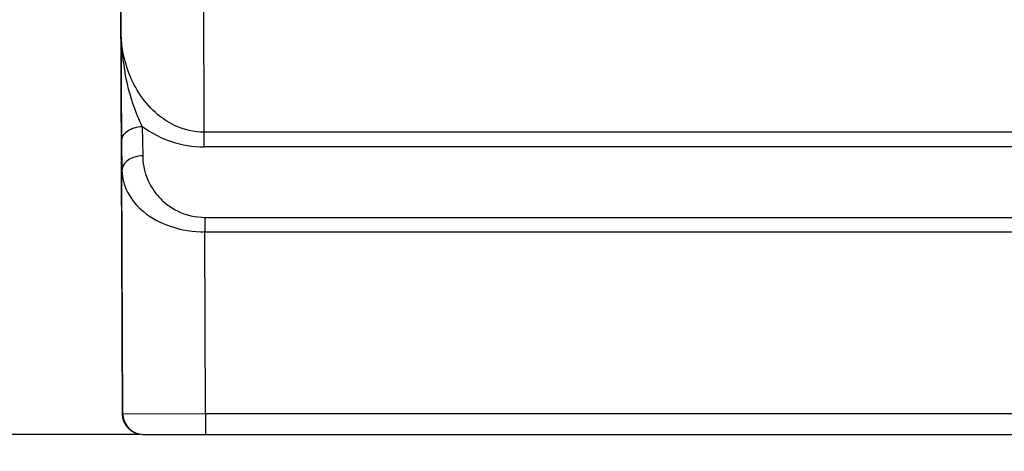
# Model space of a CAD drawing. Header units: millimetres. Extents: x 0 to 420, y 0 to 297.
# Tile 4 of 119: x 83 to 107, y 15 to 25. Entities that reach past the tile are written whole.
import ezdxf

# ---------------------------------------------------------------- set-up
doc = ezdxf.new("R2010")
doc.units = ezdxf.units.MM
doc.header["$LTSCALE"] = 23.1
doc.layers.get('0').update_dxf_attribs({"linetype": 'CONTINUOUS'})
doc.styles.get("Standard").update_dxf_attribs({"font": 'txt', "width": 0.6})
doc.dimstyles.new('DIMSTYLE_1', dxfattribs={"dimtxt": 4, "dimasz": 2.6, "dimexe": 1.2, "dimexo": 0.1, "dimgap": 1, "dimtad": 1, "dimzin": 0, "dimdsep": 46, "dimtxsty": 'Standard', "dimblk": '_FILLED', "dimblk1": '_FILLED', "dimblk2": '_FILLED', "dimcen": 0.09, "dimazin": 0, "dimtp": 0.01, "dimtm": 0.01, "dimtfac": 1, "dimtofl": 0, "dimtmove": 0, "dimatfit": 3, "dimldrblk": '_FILLED', "dimfxl": 1, "dimtolj": 1, "dimtzin": 0, "dimarcsym": 0})

# ---------------------------------------------------------------- blocks, each defined once
blk = doc.blocks.new('_FILLED')
at = {"color": 0, "linetype": 'ByBlock'}
blk.add_solid([(0, 0), (-1, 0.1923), (-1, -0.1923)], dxfattribs=at)
blk = doc.blocks.new('*D1')
at = {"color": 2, "linetype": 'Continuous', "transparency": 16777216}
for p, q in [((86.234, 128.807), (71.962, 128.807)), ((73.162, 128.807), (73.162, 71.907)), ((73.162, 15.007), (73.162, 71.907)), ((86.234, 15.007), (71.962, 15.007))]:
    blk.add_line(p, q, dxfattribs=at)
at = {"color": 2, "linetype": 'Continuous', "transparency": 16777216, "xscale": 2.6, "yscale": 2.6, "zscale": 2.6}
for p, rotation in [((73.162, 128.807), 90), ((73.162, 15.007), 270)]:
    blk.add_blockref('_FILLED', p, dxfattribs=dict(at, rotation=rotation))
at = {"color": 2, "linetype": 'Continuous', "transparency": 16777216, "insert": (68.162, 71.907), "char_height": 4, "width": 14.4, "attachment_point": 2, "rotation": 90, "line_spacing_factor": 0.9}
blk.add_mtext('113.80', dxfattribs=at)
blk = doc.blocks.new('*D6')
at = {"color": 2, "linetype": 'Continuous', "transparency": 16777216}
for p, q in [((110.466, 132.308), (63.962, 132.308)), ((65.162, 132.308), (65.162, 71.907)), ((65.162, 11.505), (65.162, 71.907)), ((110.466, 11.505), (63.962, 11.505))]:
    blk.add_line(p, q, dxfattribs=at)
at = {"color": 2, "linetype": 'Continuous', "transparency": 16777216, "xscale": 2.6, "yscale": 2.6, "zscale": 2.6}
for p, rotation in [((65.162, 132.308), 90), ((65.162, 11.505), 270)]:
    blk.add_blockref('_FILLED', p, dxfattribs=dict(at, rotation=rotation))
at = {"color": 2, "linetype": 'Continuous', "transparency": 16777216, "insert": (60.162, 71.907), "char_height": 4, "width": 14.4, "attachment_point": 2, "rotation": 90, "line_spacing_factor": 0.9}
blk.add_mtext('120.80', dxfattribs=at)

msp = doc.modelspace()

# ---------------------------------------------------------------- linework, layer by layer
at = {"color": 7, "linetype": 'Continuous'}
for p, q in [((87.762, 31.322), (87.793, 22.314)), ((85.763, 30.907), (85.817, 15.505)), ((85.763, 30.907), (85.785, 24.794)), ((85.785, 24.794), (85.792, 23.713)), ((85.792, 23.713), (85.794, 23.433)), ((86.305, 22.45), (86.314, 21.74)), ((130.083, 22.314), (87.793, 22.314)), ((87.793, 22.314), (87.793, 21.96)), ((85.805, 22.095), (85.814, 21.385)), ((130.082, 21.96), (87.793, 21.96)), ((85.834, 15.505), (85.814, 21.385)), ((87.819, 20.253), (154.462, 20.253)), ((87.819, 20.253), (87.819, 19.9)), ((87.819, 19.9), (154.462, 19.9)), ((87.834, 15.507), (87.819, 19.9)), ((85.817, 15.505), (85.834, 15.505)), ((85.834, 15.505), (87.834, 15.507)), ((87.834, 15.507), (156.462, 15.507)), ((87.834, 15.507), (87.834, 15.007)), ((86.317, 15.007), (155.962, 15.007))]:
    msp.add_line(p, q, dxfattribs=at)
for centre, radius, start, end in [((91.728, 24.844), 5.943, 180.4849, 190.0148), ((91.476, 24.805), 5.688, 190.0744, 190.8812), ((87.795, 24.471), 2.51, 233.6068, 269.965), ((86.317, 15.507), 0.5, 180.2, 269.9993), ((86.334, 15.506), 0.5, 180.1812, 270.0166)]:
    msp.add_arc(centre, radius, start, end, dxfattribs=at)
for points, knots in [([(85.939, 23.862), (85.914, 23.937), (85.826, 24.241), (85.787, 24.558), (85.785, 24.794)], [0, 0, 0, 0, 0.25255, 1, 1, 1, 1]), ([(87.793, 22.314), (87.557, 22.314), (87.096, 22.421), (86.549, 22.812), (86.166, 23.308), (86.001, 23.676), (85.939, 23.862)], [0, 0, 0, 0, 0.276152, 0.532581, 0.771548, 1, 1, 1, 1]), ([(86.305, 22.45), (86.259, 22.547), (86.08, 22.959), (85.954, 23.395), (85.889, 23.732)], [0, 0, 0, 0, 0.238444, 1, 1, 1, 1]), ([(85.794, 23.433), (85.794, 23.313), (85.798, 22.867), (85.801, 22.421), (85.805, 22.095)], [0, 0, 0, 0, 0.268587, 1, 1, 1, 1]), ([(85.805, 22.095), (85.806, 22.141), (85.836, 22.242), (85.953, 22.357), (86.116, 22.432), (86.241, 22.449), (86.305, 22.45)], [0, 0, 0, 0, 0.209435, 0.444977, 0.712452, 1, 1, 1, 1]), ([(86.314, 21.74), (86.25, 21.74), (86.125, 21.722), (85.961, 21.648), (85.845, 21.532), (85.814, 21.431), (85.814, 21.385)], [0, 0, 0, 0, 0.287234, 0.55508, 0.790746, 1, 1, 1, 1]), ([(86.314, 21.74), (86.316, 21.571), (86.38, 21.221), (86.611, 20.829), (86.887, 20.564), (87.252, 20.332), (87.591, 20.253), (87.819, 20.253)], [0, 0, 0, 0, 0.217043, 0.447275, 0.572569, 0.7069, 1, 1, 1, 1]), ([(85.814, 21.385), (85.817, 21.206), (85.92, 20.82), (86.341, 20.332), (87.001, 19.983), (87.535, 19.899), (87.819, 19.9)], [0, 0, 0, 0, 0.196518, 0.419775, 0.688713, 1, 1, 1, 1])]:
    msp.add_open_spline(points, degree=3, knots=knots, dxfattribs=at)

# ---------------------------------------------------------------- dimensions: what is measured, and where the dimension line sits
at = {"color": 2, "linetype": 'Continuous'}
for base, p1, p2, picture, middle in [((65.162, 11.505), (110.566, 132.308), (110.566, 11.505), '*D6', (65.162, 72.207)), ((73.162, 15.007), (86.334, 128.807), (86.334, 15.007), '*D1', (73.162, 72.207))]:
    dim = msp.add_linear_dim(base=base, p1=p1, p2=p2, angle=270, dimstyle='DIMSTYLE_1', dxfattribs=at)
    dim.commit()
    dim.dimension.update_dxf_attribs({"geometry": picture, "text_midpoint": middle, "dimtype": 160})

doc.saveas('drawing.dxf')
